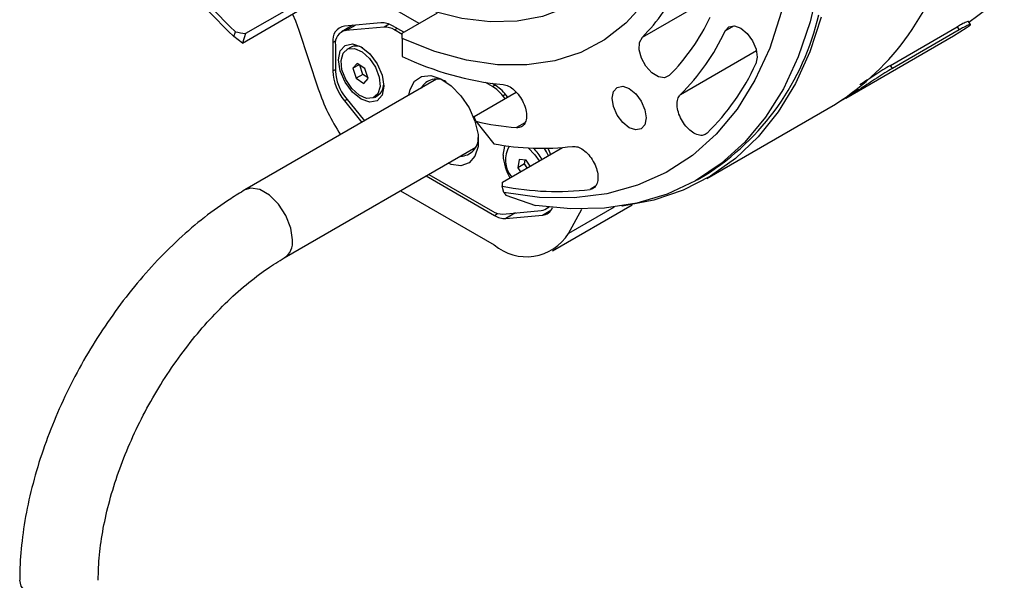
# Model space of a CAD drawing. Header units: millimetres. Extents: x 15 to 415, y 5 to 292.
# Tile 35 of 48: x 366 to 385, y 138 to 149. Entities that reach past the tile are written whole.
import ezdxf

# ---------------------------------------------------------------- set-up
doc = ezdxf.new("R2010")
doc.units = ezdxf.units.MM

msp = doc.modelspace()

# ---------------------------------------------------------------- linework, layer by layer
at = {"color": 7, "linetype": 'Continuous', "lineweight": 25}
for p, q in [((371.655815, 149.22297), (370.427475, 148.513536)), ((370.365883, 148.326969), (371.729589, 149.114584)), ((373.838133, 148.713281), (373.316203, 149.014724)), ((373.508327, 148.522799), (374.200964, 148.922836)), ((384.669152, 148.692582), (384.630556, 148.752245)), ((371.47473, 148.581688), (371.858297, 147.425274)), ((372.539302, 148.676907), (372.313399, 148.546435)), ((373.088919, 148.725819), (372.371905, 148.66201)), ((373.151147, 148.63938), (372.397159, 148.57228)), ((373.535249, 148.538348), (373.316203, 148.664859)), ((373.508327, 148.495586), (373.353178, 148.585194)), ((383.098498, 147.888906), (384.411697, 148.647351)), ((384.450396, 148.587529), (383.137197, 147.829085)), ((384.339747, 148.46935), (384.587645, 148.624508)), ((384.411697, 148.647351), (384.450396, 148.587529)), ((370.199643, 148.453591), (370.230441, 148.546881)), ((370.365883, 148.326969), (370.199643, 148.453591)), ((370.427475, 148.513536), (370.365883, 148.326969)), ((373.508327, 148.417274), (373.508327, 148.522799)), ((373.508327, 148.417274), (373.508327, 148.065617)), ((382.218427, 147.24417), (384.339747, 148.46935)), ((372.144621, 148.338791), (372.144621, 147.778558)), ((372.195128, 148.284975), (372.195128, 147.774032)), ((372.489313, 148.242886), (372.416582, 148.20088)), ((372.622665, 147.926508), (372.536903, 147.831668)), ((372.659063, 147.902222), (372.536903, 147.831668)), ((372.536903, 147.831668), (372.602321, 147.635952)), ((372.773844, 147.825634), (372.622665, 147.926508)), ((372.733641, 147.711797), (372.673128, 147.892836)), ((372.839262, 147.629919), (372.773844, 147.825634)), ((383.137197, 147.829085), (383.098498, 147.888906)), ((374.182792, 147.617978), (370.41781, 145.443492)), ((372.733641, 147.711797), (372.602321, 147.635952)), ((372.602321, 147.635952), (372.753501, 147.535078)), ((372.834357, 147.644594), (372.733641, 147.711797)), ((372.753501, 147.535078), (372.839262, 147.629919)), ((375.27972, 147.472509), (375.139579, 147.553448)), ((375.316694, 147.509465), (375.273357, 147.534495)), ((372.397159, 147.253359), (372.763135, 146.798047)), ((372.959584, 147.260707), (373.032315, 147.302713)), ((374.916962, 146.883052), (375.745091, 147.361343)), ((375.527905, 147.235906), (375.48175, 147.293328)), ((375.578396, 147.265067), (375.543978, 147.307886)), ((372.371905, 147.192801), (372.712644, 146.768886)), ((379.491015, 145.668939), (382.016396, 147.127487)), ((374.950623, 146.791822), (374.916962, 146.883052)), ((374.950623, 146.791822), (375.305337, 146.350521)), ((371.189444, 144.107457), (374.954427, 146.281943)), ((375.47801, 145.596573), (376.65401, 146.275778)), ((375.800696, 146.040295), (375.780213, 145.878668)), ((375.941054, 146.02548), (375.800696, 146.040295)), ((375.911533, 145.954512), (375.780213, 145.878668)), ((375.780213, 145.878668), (375.832694, 145.801422)), ((375.911533, 145.954512), (375.920798, 146.027618)), ((375.964014, 145.877266), (375.911533, 145.954512)), ((376.019843, 145.909511), (375.941054, 146.02548)), ((373.977096, 145.717481), (375.316694, 144.943789)), ((374.027577, 145.746636), (375.27972, 145.023454)), ((379.299266, 145.64068), (379.455291, 145.730793)), ((375.503812, 145.39014), (375.473014, 145.519006)), ((373.472289, 145.425927), (375.313932, 144.362276)), ((375.503812, 145.39014), (375.539602, 145.33886)), ((375.539602, 145.33886), (376.123599, 145.139191)), ((376.319498, 145.062213), (376.389984, 145.102922)), ((376.457093, 144.248912), (378.022022, 145.152744)), ((375.48175, 144.969268), (376.235739, 145.036367)), ((375.543978, 144.882829), (376.260992, 144.946638)), ((376.7746, 144.585838), (377.032249, 145.065009))]:
    msp.add_line(p, q, dxfattribs=at)
at = {"color": 8, "linetype": 'Continuous', "lineweight": 25}
for p, q in [((378.224165, 148.443741), (379.535487, 149.201102)), ((372.397159, 148.57228), (372.585419, 148.681011)), ((373.25104, 148.697074), (373.151147, 148.63938)), ((373.353178, 148.585194), (373.403658, 148.614349)), ((379.852958, 148.568891), (380.023974, 148.667663)), ((372.203098, 148.372565), (372.144621, 148.338791)), ((378.971779, 147.315776), (380.467033, 148.179368)), ((372.144621, 147.778558), (372.195128, 147.807729)), ((375.330006, 147.501552), (375.27972, 147.472509)), ((382.453782, 147.418716), (382.466324, 147.399328)), ((372.422396, 147.221962), (372.371905, 147.192801)), ((375.48175, 147.293328), (375.532092, 147.322403)), ((375.917855, 146.762858), (375.749726, 146.665754)), ((377.301331, 145.513864), (377.196311, 145.453209)), ((377.670763, 145.103421), (376.7746, 144.585838)), ((375.316694, 144.943789), (375.379744, 144.980204)), ((375.732238, 144.991559), (375.543978, 144.882829)), ((376.260992, 144.946638), (376.427497, 145.042804))]:
    msp.add_line(p, q, dxfattribs=at)
at = {"color": 7, "linetype": 'Continuous', "lineweight": 25, "flags": 128}
for points in [[(378.558413, 152.909972), (378.536161, 152.23134), (378.451219, 151.595423), (378.304525, 151.009232), (378.097696, 150.479232), (377.833013, 150.011269), (377.513395, 149.610503), (377.142367, 149.281354), (376.724021, 149.027452), (376.26297, 148.851597), (375.764299, 148.755728), (375.233507, 148.740903), (374.676449, 148.807285), (374.099267, 148.954141), (373.508327, 149.179854)], [(379.209176, 152.100356), (379.14721, 151.39354), (379.020334, 150.735297), (378.829856, 150.132414), (378.577739, 149.591107), (378.266583, 149.116956), (377.899596, 148.714851), (377.480563, 148.388938), (377.013803, 148.142577), (376.504129, 147.978308), (375.956797, 147.897825), (375.377449, 147.901957), (374.772059, 147.990663), (374.14687, 148.163028), (373.508327, 148.417274)], [(381.113287, 149.682964), (380.951821, 148.927468), (380.725073, 148.229815), (380.434869, 147.595628), (380.08355, 147.030017), (379.673946, 146.537541), (379.209358, 146.122169), (378.693532, 145.787249), (378.130623, 145.53548), (377.52517, 145.368891), (376.882051, 145.288825), (376.20645, 145.295927), (375.503812, 145.39014)], [(381.69124, 149.4883), (381.520579, 148.744493), (381.287674, 148.056749), (380.994258, 147.430183), (380.642515, 146.869458), (380.235062, 146.378746), (379.774929, 145.961697), (379.265542, 145.621415), (378.710689, 145.360431), (378.114498, 145.180687), (377.481406, 145.08352), (376.816124, 145.069654), (376.123599, 145.139191)], [(385.334613, 149.300456), (384.993849, 148.9907), (384.637932, 148.730834)], [(371.353439, 148.897337), (371.408918, 148.763539), (371.47473, 148.581688)], [(381.738487, 148.838387), (381.514024, 148.157416), (381.231178, 147.534891), (380.891964, 146.975243), (380.498794, 146.482453), (380.054468, 146.06003), (379.562148, 145.71098), (379.025337, 145.437786), (378.447856, 145.242394), (377.833814, 145.126193), (377.821691, 145.124743)], [(379.852958, 148.568891), (379.925724, 148.648573), (380.033295, 148.66674), (380.159293, 148.620627), (380.284536, 148.517254), (380.389957, 148.372358), (380.459507, 148.208), (380.482597, 148.0492), (380.455713, 147.920135)], [(378.753269, 147.689277), (378.658736, 147.644079), (378.538319, 147.663191), (378.410351, 147.743706), (378.294313, 147.873364), (378.207871, 148.032427), (378.164186, 148.196678), (378.169908, 148.341112), (378.224165, 148.443741)], [(372.255738, 147.994499), (372.289571, 148.171326), (372.385919, 148.282153), (372.530114, 148.310106), (372.700205, 148.250929), (372.870295, 148.113633), (373.01449, 147.919118), (373.110839, 147.696999), (373.144672, 147.48109), (373.110839, 147.304262), (373.01449, 147.193435), (372.870295, 147.165483), (372.700205, 147.224659), (372.530114, 147.361956), (372.385919, 147.55647), (372.289571, 147.77859), (372.255738, 147.994499)], [(372.305378, 147.986152), (372.345888, 148.129224), (372.438494, 148.211638), (372.569097, 148.220848), (372.717815, 148.155452), (372.862007, 148.025405), (372.97972, 147.850506), (373.053034, 147.657382), (373.070788, 147.475434), (373.030278, 147.332362), (372.937672, 147.249948), (372.807068, 147.240738), (372.65835, 147.306134), (372.514159, 147.436181), (372.396446, 147.61108), (372.323132, 147.804204), (372.305378, 147.986152)], [(373.635511, 147.301893), (373.660062, 147.417172), (373.748902, 147.578842), (373.888171, 147.671691), (374.065495, 147.687472), (374.265116, 147.624781), (374.469299, 147.489189), (374.659901, 147.292743), (374.819985, 147.052899), (374.935328, 146.790969), (374.99568, 146.530225), (374.99568, 146.293836), (374.935328, 146.102805), (374.819985, 145.974108), (374.659901, 145.91918), (374.469299, 145.9429), (374.407145, 145.965858)], [(377.631949, 147.241904), (377.657324, 147.374525), (377.729585, 147.457645), (377.837732, 147.478609), (377.965299, 147.434227), (378.092867, 147.331254), (378.201014, 147.185368), (378.273275, 147.018779), (378.29865, 146.856847), (378.273275, 146.724226), (378.201014, 146.641106), (378.092867, 146.620142), (377.965299, 146.664524), (377.837732, 146.767496), (377.729585, 146.913382), (377.657324, 147.079972), (377.631949, 147.241904)], [(382.466324, 147.399328), (382.206109, 147.237084), (382.116585, 147.18726)], [(375.488226, 146.127558), (375.522059, 146.304386), (375.526585, 146.31394)], [(375.979719, 146.267561), (376.114026, 146.134888), (376.196937, 146.011793)], [(376.365194, 146.260278), (376.394342, 146.203819), (376.421822, 146.141676)]]:
    msp.add_lwpolyline(points, dxfattribs=at)
at = {"color": 8, "linetype": 'Continuous', "lineweight": 25, "flags": 128}
for points in [[(371.349109, 144.460429), (371.316212, 144.694818), (371.22149, 144.938935), (371.076368, 145.163337), (370.898349, 145.340957), (370.708905, 145.450372), (370.530885, 145.478383), (370.417636, 145.443392)], [(367.308499, 137.461887), (367.089036, 137.373134), (366.830251, 137.333086), (366.563356, 137.346572), (366.320543, 137.411966), (366.131099, 137.52138), (366.017874, 137.661618), (365.991588, 137.777129)]]:
    msp.add_lwpolyline(points, dxfattribs=at)
at = {"color": 7, "linetype": 'Continuous', "lineweight": 25}
for centre, radius, start, end in [((382.780656, 161.473151), 18.104994, 217.980207, 225.9814024), ((382.632731, 161.381683), 17.847939, 218.2160698, 225.9818353), ((379.297656, 151.436931), 5.095376, 302.2469886, 347.0716943), ((375.518765, 151.124814), 3.808851, 315.2587671, 334.5121767), ((375.781428, 150.634395), 4.183965, 315.2587671, 334.5121767), ((376.752613, 150.015002), 5.065463, 302.2456377, 347.0612466), ((372.423467, 148.38423), 0.282525, 100.5157374, 189.2552065), ((372.442992, 148.325365), 0.251133, 100.5157374, 189.2552065), ((373.104982, 148.331523), 0.394623, 57.6393126, 92.3328914), ((373.165425, 148.288895), 0.350776, 57.6393126, 92.3328914), ((375.902148, 150.410687), 4.359026, 314.7650264, 335.0059175), ((372.600241, 148.019371), 0.249528, 58.2889375, 116.3946406), ((376.054247, 153.35494), 5.870148, 244.2970005, 264.4832034), ((376.164768, 149.920496), 4.734306, 314.7650264, 335.0059175), ((373.130311, 147.82405), 0.98674, 182.6424551, 219.7718432), ((373.071298, 147.81447), 0.877102, 182.6424551, 219.7718432), ((374.180665, 147.278836), 0.342309, 56.6941672, 151.2681426), ((375.534289, 148.659777), 3.877745, 198.5635154, 213.3531727), ((372.865904, 147.525086), 0.277745, 306.8090559, 358.5426071), ((374.895137, 146.835396), 0.744189, 37.9768851, 58.8833853), ((374.884038, 146.792713), 0.837213, 37.9768851, 58.8833853), ((376.199544, 152.112641), 5.465429, 256.7904631, 265.2790772), ((374.652178, 146.456745), 0.349392, 269.9930227, 2.079909), ((376.244939, 151.176425), 4.916523, 258.9823612, 277.0917182), ((376.052207, 146.032028), 0.519252, 148.5696418, 219.9797109), ((375.353412, 145.53991), 1.030023, 29.2718111, 44.5447334), ((375.471202, 145.74303), 0.979484, 22.3683036, 31.8121587), ((376.435824, 146.170622), 0.948576, 182.6020486, 211.0999031), ((376.536633, 150.775954), 5.363469, 258.5619557, 277.0649615), ((376.220871, 145.232567), 0.196762, 274.3334459, 319.6396624), ((376.237234, 145.180704), 0.235268, 275.7958495, 338.8140214), ((375.467472, 145.319753), 0.350776, 237.6393126, 272.3328914), ((375.527915, 145.277125), 0.394623, 237.6393126, 272.3328914), ((375.946493, 145.112867), 0.981591, 229.8774593, 327.5262299)]:
    msp.add_arc(centre, radius, start, end, dxfattribs=at)
at = {"color": 8, "linetype": 'Continuous', "lineweight": 25}
msp.add_arc((370.985015, 144.412472), 0.367239, 303.9579742, 7.5035571, dxfattribs=at)
at = {"color": 7, "linetype": 'Continuous', "lineweight": 25}
for major_axis, ratio, start_param, end_param in [((16.341847, -1.924829), 0.481946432, 4.602000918, 4.614196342), ((-1.986843, 12.363569), 0.130040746, 3.65482923, 3.667024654)]:
    msp.add_ellipse((372.952743, 156.162792), major_axis=major_axis, ratio=ratio, start_param=start_param, end_param=end_param, dxfattribs=at)
for points, knots in [([(384.626619, 148.749983), (384.62754, 148.751203), (384.633919, 148.75965), (384.59126, 148.743286), (384.512805, 148.704757), (384.440464, 148.663684), (384.411697, 148.647351)], [0, 0, 0, 0, 0.05967266, 0.413099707, 0.766615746, 1, 1, 1, 1]), ([(384.587645, 148.624508), (384.613799, 148.642999), (384.666108, 148.679981), (384.676346, 148.698826), (384.633373, 148.68543), (384.550977, 148.644632), (384.479012, 148.603776), (384.450396, 148.587529)], [0, 0, 0, 0, 0.214629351, 0.429265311, 0.643781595, 0.858351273, 1, 1, 1, 1]), ([(383.137197, 147.829085), (383.088906, 147.800549), (382.992324, 147.743478), (382.826279, 147.63809), (382.667912, 147.534456), (382.544105, 147.4518), (382.488448, 147.414253), (382.466324, 147.399328)], [0, 0, 0, 0, 0.214643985, 0.429288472, 0.64391238, 0.85845625, 1, 1, 1, 1]), ([(383.098498, 147.888906), (383.050241, 147.860392), (382.953725, 147.803365), (382.787178, 147.697653), (382.63071, 147.595268), (382.53173, 147.529294), (382.49576, 147.505089), (382.494952, 147.504545)], [0, 0, 0, 0, 0.248607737, 0.497216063, 0.745800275, 0.994290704, 1, 1, 1, 1]), ([(375.489905, 147.511982), (375.525245, 147.504588), (375.595924, 147.489799), (375.708562, 147.409633), (375.810142, 147.296727), (375.890546, 147.159471), (375.940353, 147.014493), (375.954037, 146.877865), (375.930051, 146.764927), (375.871031, 146.688943), (375.803848, 146.663862), (375.760152, 146.665389), (375.749726, 146.665754)], [0, 0, 0, 0, 0.10737245, 0.2147449, 0.32211735, 0.4294898, 0.53686225, 0.6442347, 0.75160715, 0.8589796, 0.96635205, 1, 1, 1, 1]), ([(379.49867, 146.559135), (379.473729, 146.54184), (379.423846, 146.50725), (379.319798, 146.515295), (379.208347, 146.567874), (379.099356, 146.662939), (379.005832, 146.788743), (378.938145, 146.931339), (378.903902, 147.074729), (378.907236, 147.202201), (378.937673, 147.278762), (378.965209, 147.308645), (378.971779, 147.315776)], [0, 0, 0, 0, 0.10737245, 0.2147449, 0.32211735, 0.4294898, 0.53686225, 0.6442347, 0.75160715, 0.8589796, 0.96635205, 1, 1, 1, 1]), ([(376.851923, 146.297514), (376.885259, 146.297048), (376.951929, 146.296115), (377.065274, 146.234527), (377.172586, 146.135861), (377.263532, 146.006913), (377.327388, 145.86337), (377.357071, 145.721146), (377.349239, 145.596205), (377.304644, 145.503184), (377.24618, 145.46251), (377.205918, 145.455001), (377.196311, 145.453209)], [0, 0, 0, 0, 0.10737245, 0.2147449, 0.32211735, 0.4294898, 0.53686225, 0.6442347, 0.75160715, 0.8589796, 0.96635205, 1, 1, 1, 1]), ([(370.41781, 145.443492), (370.32387, 145.387233), (370.05456, 145.225945), (369.61788, 144.911116), (369.116937, 144.484821), (368.637483, 144.006309), (368.184396, 143.482807), (367.762453, 142.920392), (367.376098, 142.325713), (367.029516, 141.705505), (366.726623, 141.066723), (366.470995, 140.416385), (366.265909, 139.761515), (366.114172, 139.108937), (366.020645, 138.477409), (365.992924, 138.036645), (365.991759, 137.810125), (365.991588, 137.776933)], [0, 0, 0, 0, 0.039436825, 0.113059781, 0.186543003, 0.259860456, 0.33300346, 0.406005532, 0.478920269, 0.551810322, 0.62473771, 0.697753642, 0.770927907, 0.844328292, 0.918013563, 0.987986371, 1, 1, 1, 1]), ([(367.534445, 137.776933), (367.535756, 137.859719), (367.539585, 138.101512), (367.583122, 138.530147), (367.682512, 139.064787), (367.832395, 139.618303), (368.030554, 140.180618), (368.274694, 140.74238), (368.561169, 141.293989), (368.885422, 141.826101), (369.241959, 142.329754), (369.624458, 142.796468), (370.025976, 143.219043), (370.438685, 143.589532), (370.829793, 143.888134), (371.078262, 144.039656), (371.189444, 144.107457)], [0, 0, 0, 0, 0.03864073, 0.112858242, 0.187395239, 0.262267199, 0.3374431, 0.41285568, 0.488422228, 0.564054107, 0.639650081, 0.715098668, 0.79030872, 0.865193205, 0.939678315, 1, 1, 1, 1])]:
    msp.add_open_spline(points, degree=3, knots=knots, dxfattribs=at)

doc.saveas('drawing.dxf')
